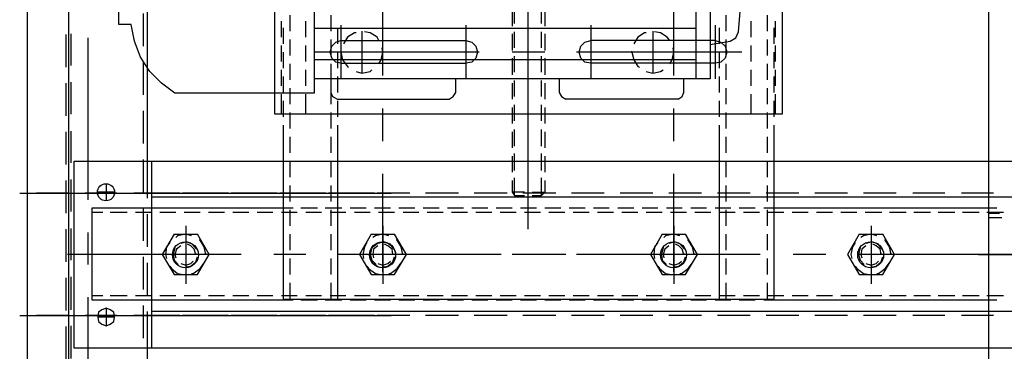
# Model space of a CAD drawing. Header units: millimetres. Extents: x -1435 to 74790, y -2508 to 13830.
# Tile 83 of 95: x 34362 to 34554, y 10570 to 10634. Entities that reach past the tile are written whole.
import ezdxf

# ---------------------------------------------------------------- set-up
doc = ezdxf.new("R2010")
doc.units = ezdxf.units.MM
doc.layers.add('ACMV-EQP-CHW', color=30, linetype='Continuous', true_color=0xff7f00)

# ---------------------------------------------------------------- blocks, each defined once
blk = doc.blocks.new('AHU-3TR-CARRIER')
at = {"layer": 'ACMV-EQP-CHW'}
for points in [[(0, 744.96), (0, 0)], [(357.35, 519.81), (357.35, 84.51)], [(0, 510.77), (0, 38.35)], [(15.29, 510.77), (15.29, 38.35)], [(44.6, 381.37), (44.6, 161.21)], [(106.64, 340.83), (106.64, 186.47)], [(248.53, 339.89), (248.53, 191.78)], [(253.83, 339.89), (253.83, 191.78)], [(54.88, 186.47), (49.89, 190.22), (45.53, 194.58), (42.09, 199.88), (39.91, 205.81), (38.67, 212.04), (33.99, 212.04), (33.99, 320.86), (38.67, 320.86)], [(264.43, 209.24), (266.61, 236.36), (267.23, 263.49), (266.61, 290.62), (264.43, 317.75)], [(132.22, 193.02), (132.22, 253.21)], [(240.42, 193.02), (240.42, 253.21)], [(186.16, 247.9), (186.16, 164.02)], [(91.98, 241.98), (280.64, 241.98), (280.64, 178.68), (91.98, 178.68)], [(91.99, 178.69), (91.99, 241.98)], [(43.05, 216.1), (43.05, 203.94)], [(180.23, 217.66), (180.23, 211.42)], [(181.17, 212.35), (181.17, 218.28)], [(191.15, 212.36), (191.15, 218.28)], [(192.39, 217.66), (192.39, 211.42)], [(94.48, 207.37), (94.48, 213.29)], [(97.6, 215.47), (97.6, 209.55)], [(103.52, 207.37), (103.52, 213.29)], [(112.88, 215.47), (112.88, 209.55)], [(259.75, 215.47), (259.75, 209.55)], [(269.1, 207.37), (269.1, 213.29)], [(275.02, 215.47), (275.02, 209.55)], [(278.14, 207.37), (278.14, 213.29)], [(95.11, 210.79), (95.11, 204.87)], [(248.53, 210.49), (106.64, 210.49)], [(115.38, 210.79), (115.38, 204.87)], [(116.63, 211.73), (116.63, 191.77)], [(122.24, 208.93), (121.61, 208.93), (119.11, 207.37), (117.56, 204.87)], [(124.4, 209.55), (124.4, 193.96)], [(130.65, 206.12), (130.03, 207.37), (127.53, 208.93), (125.35, 209.24)], [(163.08, 211.73), (163.08, 191.77)], [(181.17, 203.31), (181.17, 209.24)], [(186.16, 212.04), (186.16, 200.19)], [(191.15, 203.31), (191.15, 209.24)], [(209.54, 211.73), (209.54, 191.77)], [(230.13, 208.93), (229.5, 208.93), (227, 207.37), (225.45, 204.87)], [(232.62, 209.55), (232.62, 193.96)], [(238.86, 206.12), (237.93, 207.37), (235.43, 208.93), (233.24, 209.24)], [(253.83, 204.56), (261.31, 205.81), (263.49, 207.05), (264.43, 209.24)], [(255.69, 211.73), (255.69, 191.77)], [(257.25, 210.79), (257.25, 204.87)], [(277.52, 210.79), (277.52, 204.87)], [(14.35, 208.31), (14.35, 196.14)], [(16.23, 208.61), (16.23, 196.76)], [(22.47, 207.05), (22.47, 146.87)], [(97.6, 206.43), (97.6, 200.51)], [(116.63, 197.7), (114.75, 198.01), (113.19, 199.57), (112.56, 201.76), (113.19, 203.94), (114.75, 205.49), (116.63, 206.12)], [(112.88, 206.43), (112.88, 200.51)], [(116.63, 206.12), (163.08, 206.12)], [(163.08, 206.12), (165.26, 205.49), (166.83, 203.94), (167.44, 201.76), (166.83, 199.57), (165.26, 198.01), (163.08, 197.7)], [(180.23, 208.61), (180.23, 202.38)], [(192.39, 208.61), (192.39, 202.38)], [(209.54, 197.7), (207.35, 198.01), (205.8, 199.57), (205.18, 201.76), (205.8, 203.94), (207.35, 205.49), (209.54, 206.12)], [(255.69, 206.12), (209.54, 206.12)], [(255.69, 206.12), (257.88, 205.49), (259.44, 203.94), (260.06, 201.76), (259.44, 199.57), (257.88, 198.01), (255.69, 197.7)], [(259.75, 206.43), (259.75, 200.51)], [(275.02, 206.43), (275.02, 200.51)], [(94.48, 198.32), (94.48, 204.24)], [(95.11, 201.76), (95.11, 195.83)], [(103.52, 198.32), (103.52, 204.24)], [(168.07, 201.76), (106.64, 201.76)], [(115.38, 201.76), (115.38, 195.83)], [(116.63, 202.07), (116.63, 201.76), (117.25, 198.94), (119.11, 196.46), (119.43, 196.14)], [(132.22, 201.76), (116.63, 201.76)], [(130.65, 197.39), (131.59, 198.94), (132.22, 201.75), (131.9, 203.31)], [(192.39, 201.75), (180.23, 201.75)], [(265.68, 201.75), (204.24, 201.75)], [(224.82, 201.76), (224.82, 202.07)], [(240.42, 201.76), (224.82, 201.76), (225.45, 198.94), (227, 196.46), (227.63, 196.14)], [(238.86, 197.39), (239.79, 198.94), (240.42, 201.75), (240.1, 203.31)], [(257.25, 201.75), (257.25, 195.83)], [(269.1, 198.32), (269.1, 204.24)], [(277.52, 201.76), (277.52, 195.83)], [(278.14, 198.32), (278.14, 204.24)], [(43.05, 198.01), (43.05, 185.85)], [(248.53, 198.94), (106.64, 198.94)], [(116.63, 197.7), (163.08, 197.7)], [(180.23, 199.57), (180.23, 193.33)], [(181.17, 194.27), (181.17, 200.19)], [(191.15, 194.26), (191.15, 200.19)], [(192.39, 199.57), (192.39, 193.33)], [(255.69, 197.69), (209.54, 197.69)], [(94.48, 189.28), (94.48, 195.2)], [(97.6, 197.39), (97.6, 191.46)], [(103.52, 189.28), (103.52, 195.21)], [(112.88, 197.39), (112.88, 191.46)], [(122.24, 194.58), (124.41, 193.96), (127.54, 194.58), (128.16, 195.21)], [(230.13, 194.58), (232.62, 193.96), (235.43, 194.58), (236.36, 195.21)], [(259.75, 197.39), (259.75, 191.46)], [(269.1, 189.28), (269.1, 195.2)], [(275.02, 197.39), (275.02, 191.46)], [(278.14, 189.28), (278.14, 195.2)], [(16.23, 190.53), (16.23, 178.68)], [(95.11, 192.71), (95.11, 186.78)], [(253.83, 191.77), (106.64, 191.77)], [(112.88, 191.77), (112.88, 186.78), (113.5, 185.22), (115.38, 184.29)], [(115.38, 192.71), (115.38, 186.78)], [(159.34, 186.79), (159.34, 191.78)], [(181.17, 185.22), (181.17, 191.15)], [(191.15, 185.22), (191.15, 191.15)], [(197.7, 191.77), (197.7, 186.78), (198.63, 185.22), (200.19, 184.29)], [(244.15, 186.78), (244.15, 191.77)], [(257.25, 192.71), (257.25, 186.79)], [(277.52, 192.71), (277.52, 186.78)], [(14.35, 190.22), (14.35, 178.05)], [(97.6, 188.35), (97.6, 182.42)], [(112.88, 188.35), (112.88, 182.42)], [(115.38, 184.29), (156.85, 184.29), (158.4, 185.22), (159.34, 186.79)], [(180.23, 190.22), (180.23, 184.29)], [(186.16, 188.03), (186.16, 135.96)], [(192.39, 190.22), (192.39, 184.29)], [(241.98, 184.29), (243.53, 185.22), (244.15, 186.79)], [(259.75, 188.35), (259.75, 182.42)], [(275.02, 188.35), (275.02, 182.42)], [(106.64, 186.47), (54.88, 186.47)], [(94.48, 178.68), (94.48, 186.17)], [(95.11, 183.67), (95.11, 177.74)], [(103.52, 178.68), (103.52, 186.16)], [(115.38, 183.67), (115.38, 177.74)], [(241.98, 184.29), (200.19, 184.29)], [(257.25, 183.67), (257.25, 177.74)], [(269.1, 178.68), (269.1, 186.17)], [(277.52, 183.67), (277.52, 177.74)], [(278.14, 178.68), (278.14, 186.17)], [(43.05, 179.92), (43.05, 167.76)], [(132.22, 168.7), (132.22, 180.86)], [(180.23, 181.17), (180.23, 175.25)], [(181.17, 176.18), (181.17, 182.11)], [(191.15, 176.19), (191.15, 182.11)], [(192.39, 181.17), (192.39, 175.25)], [(240.42, 168.7), (240.42, 180.86)], [(97.6, 179.3), (97.6, 173.37)], [(112.88, 179.3), (112.88, 173.37)], [(259.75, 179.3), (259.75, 173.37)], [(275.02, 179.3), (275.02, 173.37)], [(14.35, 172.13), (14.35, 159.97)], [(16.23, 172.44), (16.23, 160.59)], [(95.11, 174.62), (95.11, 109.76)], [(115.38, 174.62), (115.38, 109.76)], [(180.23, 172.13), (180.23, 166.21)], [(181.17, 166.83), (181.17, 173.06)], [(191.15, 166.82), (191.15, 173.06)], [(192.39, 172.13), (192.39, 166.21)], [(257.25, 174.62), (257.25, 167.14)], [(277.52, 174.62), (277.52, 109.76)], [(97.6, 170.26), (97.6, 164.34)], [(112.88, 170.26), (112.88, 164.34)], [(259.75, 170.26), (259.75, 164.34)], [(275.02, 170.26), (275.02, 164.34)], [(257.25, 167.14), (257.25, 109.77)], [(1011.23, 91.68), (17.47, 91.68), (17.47, 161.22), (1011.23, 161.22)], [(43.05, 161.84), (43.05, 149.68)], [(44.6, 161.22), (44.6, 147.5)], [(46.16, 161.21), (46.16, 91.68)], [(97.6, 161.21), (97.6, 155.29)], [(112.88, 161.21), (112.88, 155.29)], [(180.23, 163.08), (180.23, 157.17)], [(181.17, 157.79), (181.17, 164.02)], [(191.15, 157.79), (191.15, 164.02)], [(192.39, 163.08), (192.39, 157.17)], [(259.75, 161.21), (259.75, 155.29)], [(275.02, 161.21), (275.02, 155.29)], [(14.35, 154.04), (14.35, 141.89)], [(16.23, 154.36), (16.23, 142.51)], [(132.22, 120.05), (132.22, 156.54)], [(180.23, 154.04), (180.23, 149.68)], [(181.17, 148.43), (181.17, 154.98)], [(191.15, 148.43), (191.15, 154.98)], [(192.39, 154.04), (192.39, 149.68)], [(240.42, 120.05), (240.42, 156.54)], [(29.32, 152.8), (29.32, 146.56)], [(97.6, 152.17), (97.6, 146.25)], [(112.88, 152.17), (112.88, 146.25)], [(259.75, 152.17), (259.75, 146.25)], [(275.02, 152.17), (275.02, 146.25)], [(-2.81, 149.37), (135.34, 149.37)], [(15.28, 149.37), (3.43, 149.37)], [(33.36, 149.37), (21.51, 149.37)], [(32.44, 149.68), (26.2, 149.68)], [(51.76, 149.37), (39.6, 149.37)], [(56.77, 149.37), (46.16, 149.37)], [(982.22, 147.81), (46.16, 147.81)], [(69.84, 149.37), (57.69, 149.37)], [(74.85, 149.37), (62.69, 149.37)], [(87.93, 149.37), (75.76, 149.37)], [(92.94, 149.37), (81.09, 149.37)], [(106.01, 149.37), (93.86, 149.37)], [(111.03, 149.37), (99.17, 149.37)], [(124.11, 149.37), (111.94, 149.37)], [(129.11, 149.37), (117.26, 149.37)], [(142.19, 149.37), (130.03, 149.37)], [(160.28, 149.37), (148.11, 149.37)], [(178.36, 149.37), (166.2, 149.37)], [(184.9, 149.68), (180.23, 149.68), (181.17, 148.43), (184.9, 148.43)], [(196.45, 149.37), (184.29, 149.37)], [(187.72, 149.68), (192.39, 149.68)], [(187.72, 148.43), (191.15, 148.43)], [(192.39, 149.68), (191.15, 148.43)], [(214.53, 149.37), (202.37, 149.37)], [(232.62, 149.37), (220.46, 149.37)], [(250.7, 149.37), (238.54, 149.37)], [(268.8, 149.37), (256.63, 149.37)], [(286.87, 149.37), (274.72, 149.37)], [(304.97, 149.37), (292.8, 149.37)], [(323.05, 149.37), (310.89, 149.37)], [(341.13, 149.37), (329.29, 149.37)], [(359.22, 149.37), (347.37, 149.37)], [(24.01, 143.75), (24.01, 109.76), (95.11, 109.76)], [(95.11, 143.75), (24.01, 143.75)], [(43.05, 143.75), (43.05, 131.59)], [(98.84, 143.75), (95.1, 143.75)], [(97.6, 143.12), (97.6, 137.2)], [(107.89, 143.75), (101.66, 143.75)], [(116.93, 143.75), (110.7, 143.75)], [(112.88, 143.12), (112.88, 137.2)], [(125.98, 143.75), (120.06, 143.75)], [(135.02, 143.75), (129.09, 143.75)], [(144.06, 143.75), (138.14, 143.75)], [(153.1, 143.75), (147.17, 143.75)], [(162.15, 143.75), (156.22, 143.75)], [(171.18, 143.75), (165.26, 143.75)], [(180.23, 143.75), (174.31, 143.75)], [(189.28, 143.75), (183.36, 143.75)], [(198.31, 143.75), (192.39, 143.75)], [(207.36, 143.75), (201.43, 143.75)], [(216.4, 143.75), (210.47, 143.75)], [(225.45, 143.75), (219.52, 143.75)], [(234.49, 143.75), (228.56, 143.75)], [(243.53, 143.75), (237.61, 143.75)], [(252.57, 143.75), (246.65, 143.75)], [(261.61, 143.75), (255.69, 143.75)], [(259.75, 143.12), (259.75, 137.2)], [(270.67, 143.75), (264.73, 143.75)], [(277.52, 143.75), (273.78, 143.75)], [(275.02, 143.12), (275.02, 137.2)], [(360.46, 143.75), (277.52, 143.75)], [(28.06, 142.2), (24.01, 142.2)], [(37.11, 142.2), (30.87, 142.2)], [(46.15, 142.2), (40.22, 142.2)], [(44.6, 141.57), (44.6, 129.41)], [(55.18, 142.2), (49.26, 142.2)], [(64.23, 142.2), (58.31, 142.2)], [(73.28, 142.2), (67.35, 142.2)], [(82.32, 142.2), (76.39, 142.2)], [(91.36, 142.2), (85.44, 142.2)], [(100.4, 142.2), (94.48, 142.2)], [(109.45, 142.2), (103.52, 142.2)], [(118.48, 142.2), (112.56, 142.2)], [(127.54, 142.2), (121.61, 142.2)], [(136.58, 142.2), (130.64, 142.2)], [(145.62, 142.2), (139.7, 142.2)], [(154.66, 142.2), (148.73, 142.2)], [(163.7, 142.2), (157.78, 142.2)], [(172.75, 142.2), (166.83, 142.2)], [(181.79, 142.2), (175.86, 142.2)], [(190.84, 142.2), (184.9, 142.2)], [(199.88, 142.2), (193.95, 142.2)], [(208.92, 142.2), (203, 142.2)], [(217.96, 142.2), (212.04, 142.2)], [(227, 142.2), (221.08, 142.2)], [(236.05, 142.2), (230.13, 142.2)], [(245.09, 142.2), (239.16, 142.2)], [(254.13, 142.2), (248.2, 142.2)], [(263.18, 142.2), (257.25, 142.2)], [(272.22, 142.2), (266.3, 142.2)], [(281.26, 142.2), (275.34, 142.2)], [(290.3, 142.2), (284.38, 142.2)], [(299.35, 142.2), (293.42, 142.2)], [(308.39, 142.2), (302.47, 142.2)], [(317.75, 142.2), (311.51, 142.2)], [(326.79, 142.2), (320.55, 142.2)], [(335.84, 142.2), (329.6, 142.2)], [(344.88, 142.2), (338.64, 142.2)], [(353.92, 142.2), (347.69, 142.2)], [(362.96, 142.2), (356.72, 142.2)], [(357.35, 141.89), (361.41, 141.89)], [(357.35, 140.32), (362.33, 140.32)], [(14.35, 135.96), (14.35, 123.8)], [(16.23, 136.27), (16.23, 124.42)], [(58.94, 137.2), (58.94, 115.69)], [(132.22, 137.2), (132.22, 115.69)], [(240.42, 137.2), (240.42, 115.69)], [(313.69, 137.2), (313.69, 115.69)], [(22.47, 134.71), (22.47, 122.87)], [(54.57, 134.09), (50.2, 126.6), (54.57, 119.12)], [(54.57, 134.09), (63.3, 134.09)], [(61.12, 133.47), (58.94, 134.09), (55.81, 133.47), (55.18, 132.84)], [(63.29, 119.12), (67.66, 126.6), (63.29, 134.09)], [(66.42, 126.91), (66.42, 126.6), (65.79, 129.41), (64.23, 131.9), (63.93, 131.9)], [(97.6, 134.09), (97.6, 128.16)], [(112.88, 134.09), (112.88, 128.16)], [(127.85, 134.09), (123.49, 126.6), (127.85, 119.12)], [(127.85, 134.09), (136.58, 134.09)], [(134.39, 133.47), (132.22, 134.09), (129.41, 133.47), (128.48, 132.84)], [(136.58, 119.12), (140.95, 126.6), (136.58, 134.09)], [(139.69, 126.91), (139.69, 126.6), (139.07, 129.41), (137.51, 131.9), (137.2, 131.9)], [(236.05, 134.09), (231.69, 126.6), (236.05, 119.12)], [(236.05, 134.09), (244.78, 134.09)], [(242.6, 133.47), (240.42, 134.09), (237.29, 133.47), (236.67, 132.84)], [(244.78, 119.12), (249.15, 126.6), (244.78, 134.09)], [(247.9, 126.91), (247.9, 126.6), (247.27, 129.41), (245.72, 131.9), (245.41, 131.9)], [(259.75, 134.09), (259.75, 128.16)], [(275.02, 134.09), (275.02, 128.16)], [(309.33, 134.09), (304.97, 126.6), (309.33, 119.12)], [(309.33, 134.09), (318.06, 134.09)], [(315.87, 133.47), (313.69, 134.09), (310.89, 133.47), (309.95, 132.84)], [(318.05, 119.12), (322.42, 126.6), (318.05, 134.09)], [(321.18, 126.91), (321.18, 126.6), (320.55, 129.41), (318.99, 131.9), (318.68, 131.9)], [(53.01, 130.97), (51.76, 129.41), (51.45, 126.6), (51.76, 125.04)], [(54.88, 129.1), (54.25, 126.6), (54.57, 124.42), (56.13, 122.87)], [(57.06, 129.72), (55.51, 128.48), (54.88, 126.6), (55.18, 125.36)], [(62.99, 128.48), (61.43, 130.34), (59.25, 131.28), (57.07, 130.66)], [(62.68, 126.91), (62.68, 126.6), (62.04, 128.48), (60.81, 129.72), (59.55, 130.34)], [(126.29, 130.97), (125.35, 129.41), (124.72, 126.6), (125.04, 125.04)], [(128.16, 129.1), (127.53, 126.6), (128.16, 124.42), (129.72, 122.87)], [(130.34, 129.72), (128.78, 128.48), (128.48, 126.6), (128.78, 125.36)], [(136.26, 128.48), (135.02, 130.34), (132.53, 131.28), (130.34, 130.66)], [(135.95, 126.91), (135.95, 126.6), (135.65, 128.48), (134.09, 129.72), (132.83, 130.34)], [(234.49, 130.97), (233.24, 129.41), (232.93, 126.6), (233.24, 125.04)], [(236.36, 129.1), (235.74, 126.6), (236.06, 124.42), (237.61, 122.87)], [(238.54, 129.72), (236.98, 128.48), (236.36, 126.6), (236.67, 125.36)], [(244.47, 128.48), (242.91, 130.34), (240.72, 131.28), (238.54, 130.66)], [(244.15, 126.91), (244.15, 126.6), (243.53, 128.48), (242.28, 129.72), (241.04, 130.34)], [(307.77, 130.97), (306.83, 129.41), (306.21, 126.6), (306.52, 125.04)], [(309.65, 129.1), (309.02, 126.6), (309.65, 124.42), (311.2, 122.87)], [(311.82, 129.72), (310.26, 128.48), (309.95, 126.6), (310.26, 125.36)], [(317.75, 128.48), (316.5, 130.34), (314, 131.28), (311.82, 130.66)], [(317.44, 126.91), (317.44, 126.6), (317.12, 128.48), (315.57, 129.72), (314.32, 130.34)], [(79.52, 126.6), (14.96, 126.6)], [(43.05, 125.67), (43.05, 113.5)], [(58.94, 121.93), (60.8, 122.24), (62.68, 123.8), (63.29, 125.67)], [(103.52, 126.6), (91.68, 126.6)], [(97.6, 125.05), (97.6, 119.12)], [(112.88, 125.05), (112.88, 119.12)], [(176.18, 126.6), (115.69, 126.6)], [(168.07, 126.6), (125.98, 126.6)], [(132.53, 121.93), (134.09, 122.24), (135.95, 123.8), (136.58, 125.67)], [(192.39, 126.6), (180.23, 126.6)], [(200.19, 126.6), (188.03, 126.6)], [(246.65, 126.6), (204.24, 126.6)], [(272.53, 126.6), (212.35, 126.6)], [(240.42, 121.93), (242.28, 122.24), (244.15, 123.8), (244.78, 125.67)], [(259.75, 125.05), (259.75, 119.12)], [(275.02, 125.05), (275.02, 119.12)], [(296.85, 126.6), (284.7, 126.6)], [(369.19, 126.6), (308.7, 126.6)], [(314.01, 121.93), (315.57, 122.24), (317.44, 123.8), (318.05, 125.67)], [(353.6, 126.6), (391.96, 126.6)], [(44.6, 123.49), (44.6, 111.32)], [(53.01, 122.24), (53.63, 121.3), (55.81, 119.43), (58, 119.12)], [(57.06, 123.17), (58.94, 122.55), (60.81, 123.17), (61.74, 124.11)], [(61.12, 119.43), (61.74, 119.43), (64.23, 121.3), (65.79, 123.49)], [(126.29, 122.24), (126.91, 121.3), (129.41, 119.43), (131.59, 119.12)], [(130.34, 123.17), (132.22, 122.55), (134.09, 123.17), (135.02, 124.11)], [(134.39, 119.43), (135.02, 119.43), (137.51, 121.3), (139.07, 123.49)], [(234.49, 122.24), (235.11, 121.3), (237.29, 119.43), (239.48, 119.12)], [(238.54, 123.17), (240.42, 122.55), (242.29, 123.17), (243.23, 124.11)], [(242.6, 119.43), (243.23, 119.43), (245.72, 121.3), (247.27, 123.49)], [(307.77, 122.24), (308.39, 121.3), (310.89, 119.43), (313.08, 119.12)], [(311.82, 123.17), (313.69, 122.55), (315.57, 123.17), (316.5, 124.11)], [(315.87, 119.43), (316.5, 119.43), (319, 121.3), (320.55, 123.49)], [(14.35, 117.87), (14.35, 105.71)], [(16.23, 118.19), (16.23, 106.02)], [(54.57, 119.11), (63.3, 119.11)], [(127.85, 119.11), (136.58, 119.11)], [(236.05, 119.11), (244.78, 119.11)], [(309.33, 119.11), (318.06, 119.11)], [(97.6, 116), (97.6, 109.76)], [(112.88, 116), (112.88, 109.76)], [(259.75, 116), (259.75, 109.76)], [(275.02, 116), (275.02, 109.76)], [(22.47, 110.7), (22.47, 38.35)], [(24.01, 111.32), (28.06, 111.32)], [(30.87, 111.32), (37.11, 111.32)], [(40.22, 111.32), (46.15, 111.32)], [(49.26, 111.32), (55.18, 111.32)], [(58.31, 111.32), (64.23, 111.32)], [(67.35, 111.32), (73.28, 111.32)], [(76.39, 111.32), (82.32, 111.32)], [(85.44, 111.32), (91.36, 111.32)], [(94.48, 111.32), (100.4, 111.32)], [(103.52, 111.32), (109.45, 111.32)], [(112.56, 111.32), (118.49, 111.32)], [(121.61, 111.32), (127.53, 111.32)], [(130.65, 111.32), (136.58, 111.32)], [(139.7, 111.32), (145.62, 111.32)], [(148.73, 111.32), (154.66, 111.32)], [(157.78, 111.32), (163.7, 111.32)], [(166.83, 111.32), (172.75, 111.32)], [(175.86, 111.32), (181.8, 111.32)], [(184.91, 111.32), (190.84, 111.32)], [(193.95, 111.32), (199.88, 111.32)], [(203, 111.32), (208.92, 111.32)], [(212.04, 111.32), (217.96, 111.32)], [(221.08, 111.32), (227, 111.32)], [(230.13, 111.32), (236.06, 111.32)], [(239.16, 111.32), (245.09, 111.32)], [(248.21, 111.32), (254.13, 111.32)], [(257.25, 111.32), (263.18, 111.32)], [(266.3, 111.32), (272.22, 111.32)], [(275.34, 111.32), (281.26, 111.32)], [(284.38, 111.32), (290.31, 111.32)], [(293.42, 111.32), (299.35, 111.32)], [(302.47, 111.32), (308.39, 111.32)], [(311.51, 111.32), (317.75, 111.32)], [(320.55, 111.32), (326.79, 111.32)], [(329.6, 111.32), (335.84, 111.32)], [(338.64, 111.32), (344.88, 111.32)], [(347.68, 111.32), (353.92, 111.32)], [(356.72, 111.32), (362.96, 111.32)], [(29.32, 106.65), (29.32, 100.1)], [(43.05, 107.59), (43.05, 95.42)], [(277.52, 109.77), (95.11, 109.77)], [(95.11, 109.76), (98.85, 109.76)], [(101.66, 109.76), (107.89, 109.76)], [(110.7, 109.76), (116.93, 109.76)], [(120.06, 109.76), (125.98, 109.76)], [(129.09, 109.76), (135.02, 109.76)], [(138.14, 109.76), (144.06, 109.76)], [(147.17, 109.76), (153.1, 109.76)], [(156.22, 109.76), (162.15, 109.76)], [(165.26, 109.76), (171.18, 109.76)], [(174.31, 109.76), (180.23, 109.76)], [(183.36, 109.76), (189.28, 109.76)], [(192.39, 109.76), (198.31, 109.76)], [(201.43, 109.76), (207.36, 109.76)], [(210.47, 109.76), (216.4, 109.76)], [(219.52, 109.76), (225.45, 109.76)], [(228.56, 109.76), (234.49, 109.76)], [(237.61, 109.76), (243.53, 109.76)], [(246.65, 109.76), (252.57, 109.76)], [(255.69, 109.76), (261.61, 109.76)], [(264.73, 109.76), (270.67, 109.76)], [(273.78, 109.76), (357.35, 109.76)], [(357.35, 109.76), (360.46, 109.76)], [(-2.81, 103.84), (135.34, 103.84)], [(15.28, 103.84), (3.43, 103.84)], [(33.36, 103.84), (21.51, 103.84)], [(32.44, 103.21), (26.2, 103.21)], [(51.76, 103.84), (39.6, 103.84)], [(44.6, 105.4), (44.6, 91.68)], [(982.22, 105.4), (46.16, 105.4)], [(56.77, 103.84), (46.16, 103.84)], [(69.84, 103.84), (57.69, 103.84)], [(74.85, 103.84), (62.69, 103.84)], [(87.93, 103.84), (75.76, 103.84)], [(92.94, 103.84), (81.09, 103.84)], [(106.01, 103.84), (93.86, 103.84)], [(111.03, 103.84), (99.17, 103.84)], [(124.11, 103.84), (111.94, 103.84)], [(129.11, 103.84), (117.26, 103.84)], [(142.19, 103.84), (130.03, 103.84)], [(160.28, 103.84), (148.11, 103.84)], [(178.36, 103.84), (166.2, 103.84)], [(196.45, 103.84), (184.29, 103.84)], [(214.53, 103.84), (202.37, 103.84)], [(232.62, 103.84), (220.46, 103.84)], [(250.7, 103.84), (238.54, 103.84)], [(268.8, 103.84), (256.63, 103.84)], [(286.87, 103.84), (274.72, 103.84)], [(304.97, 103.84), (292.8, 103.84)], [(323.05, 103.84), (310.89, 103.84)], [(341.13, 103.84), (329.29, 103.84)], [(359.22, 103.84), (347.37, 103.84)], [(14.35, 99.78), (14.35, 87.63)], [(16.23, 100.1), (16.23, 87.94)], [(44.6, 91.68), (44.6, 0)]]:
    blk.add_lwpolyline(points, dxfattribs=at)
blk.add_lwpolyline([(32.44, 103.21), (32.13, 105.09), (30.88, 106.02), (29.32, 106.65), (27.76, 106.02), (26.52, 105.09), (26.2, 103.21), (26.52, 101.66), (27.76, 100.72), (29.32, 100.1), (30.88, 100.72), (32.13, 101.66)], close=True, dxfattribs=at)
for centre, radius in [((29.26, 149.68), 3.18), ((58.79, 126.45), 4.82), ((132.07, 126.45), 4.82), ((132.21, 126.34), 4.73), ((240.26, 126.43), 4.82), ((240.28, 126.45), 4.82), ((313.55, 126.45), 4.82)]:
    blk.add_circle(centre, radius, dxfattribs=at)

msp = doc.modelspace()

# ---------------------------------------------------------------- block references
at = {"layer": 'ACMV-EQP-CHW', "xscale": 0.525944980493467, "yscale": 0.525944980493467, "zscale": 0.525944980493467}
msp.add_blockref('AHU-3TR-CARRIER', (34363.02, 10521.88), dxfattribs=at)

doc.saveas('drawing.dxf')
